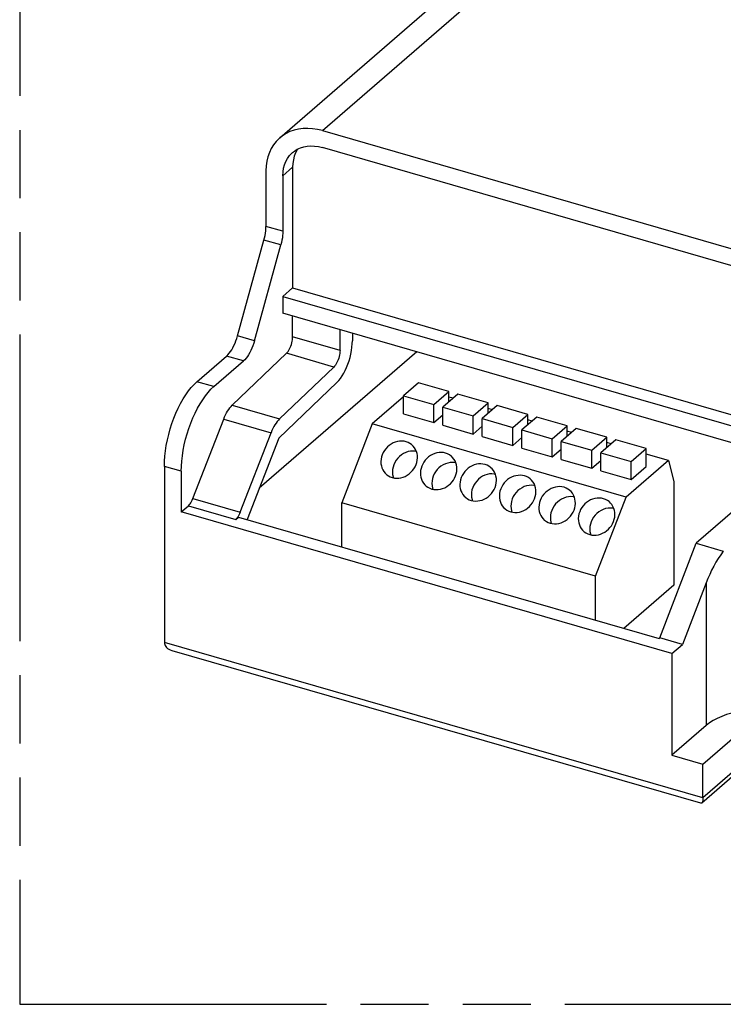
# Model space of a CAD drawing. Header units: millimetres. Extents: x 0 to 210, y 0 to 297.
# Tile 4 of 9: x 50 to 70, y 207 to 235. Entities that reach past the tile are written whole.
import ezdxf

# ---------------------------------------------------------------- set-up
doc = ezdxf.new("R2010")
doc.units = ezdxf.units.MM
doc.header["$LTSCALE"] = 19.36
doc.linetypes.add('PHANTOM', pattern=[0.8, 0.45, -0.05, 0.1, -0.05, 0.1, -0.05])
doc.layers.get('0').update_dxf_attribs({"linetype": 'CONTINUOUS'})
doc.layers.add('DEFAULT_3', color=7, linetype='PHANTOM')

msp = doc.modelspace()

# ---------------------------------------------------------------- linework, layer by layer
at = {"color": 9, "linetype": 'Continuous'}
for p, q in [((58.35408, 232.02952), (85.99308, 255.9656)), ((57.23258, 230.75113), (57.51008, 230.99145)), ((57.23258, 229.17253), (56.75194, 229.31128)), ((57.17636, 228.78423), (56.69572, 228.92298)), ((56.42802, 226.06185), (55.94737, 226.2006)), ((58.85589, 225.78852), (57.51008, 226.17702)), ((58.68057, 225.3167), (57.33476, 225.7052)), ((56.11424, 225.48886), (55.6336, 225.62761)), ((55.27158, 224.7591), (54.79094, 224.89785)), ((55.79361, 224.23062), (57.13942, 223.84212)), ((55.55281, 223.83777), (56.89861, 223.44927)), ((54.34658, 222.35587), (53.86594, 222.49462)), ((54.67814, 221.58206), (56.02394, 221.19356)), ((54.54805, 221.37681), (55.89386, 220.98831)), ((69.25651, 219.18927), (69.25651, 215.13584)), ((69.16644, 213.07905), (53.86594, 217.49593)), ((70.13769, 213.92018), (69.16644, 213.07905))]:
    msp.add_line(p, q, dxfattribs=at)
at = {"color": 7, "linetype": 'Continuous'}
for p, q in [((57.14298, 231.82584), (84.78198, 255.76192)), ((58.35408, 232.02952), (87.19273, 223.70452)), ((87.19273, 223.22388), (58.35408, 231.54888)), ((56.75194, 230.88988), (56.75194, 229.31128)), ((57.23258, 230.75113), (57.23258, 229.17253)), ((57.51008, 230.99145), (57.51008, 227.56285)), ((55.94737, 226.2006), (56.69572, 228.92298)), ((56.42802, 226.06185), (57.17636, 228.78423)), ((57.23258, 227.32253), (57.51008, 227.56285)), ((57.51008, 227.56285), (71.28855, 223.58535)), ((57.23258, 227.32253), (57.23258, 226.84189)), ((57.23258, 227.32253), (71.01105, 223.34503)), ((70.5304, 223.00314), (57.23258, 226.84189)), ((57.51008, 226.17702), (57.51008, 226.76178)), ((58.85589, 225.78852), (58.85589, 226.37328)), ((59.20739, 226.27181), (59.20739, 226.05971)), ((55.79361, 224.23062), (57.33476, 225.7052)), ((61.03433, 225.74442), (56.56152, 221.87084)), ((54.79094, 224.89785), (55.6336, 225.62761)), ((55.27158, 224.7591), (56.11424, 225.48886)), ((57.13942, 223.84212), (58.68057, 225.3167)), ((58.76909, 224.88016), (57.11456, 223.29711)), ((61.08101, 224.86774), (60.65551, 224.49925)), ((61.94617, 224.61799), (61.08101, 224.86774)), ((61.52067, 224.2495), (61.94617, 224.61799)), ((61.94617, 224.32199), (61.94617, 224.61799)), ((60.65551, 224.46756), (59.77141, 223.70191)), ((60.65551, 223.98656), (60.65551, 224.49925)), ((60.65551, 224.49925), (61.52067, 224.2495)), ((62.20251, 224.54399), (61.77701, 224.1755)), ((62.06797, 224.42748), (61.94617, 224.46264)), ((63.06767, 224.29424), (62.20251, 224.54399)), ((62.64217, 223.92575), (63.06767, 224.29424)), ((63.06767, 223.99824), (63.06767, 224.29424)), ((61.52067, 223.73681), (61.52067, 224.2495)), ((61.77701, 223.66281), (61.77701, 224.1755)), ((61.77701, 224.1755), (62.64217, 223.92575)), ((63.32401, 224.22024), (62.89851, 223.85175)), ((63.18948, 224.10373), (63.06767, 224.13889)), ((64.18917, 223.97049), (63.32401, 224.22024)), ((54.67814, 221.58206), (55.55281, 223.83777)), ((60.65551, 223.98656), (61.52067, 223.73681)), ((61.52067, 223.73681), (61.77701, 223.95881)), ((62.64217, 223.41306), (62.64217, 223.92575)), ((62.89851, 223.33906), (62.89851, 223.85175)), ((62.89851, 223.85175), (63.76367, 223.602)), ((63.76367, 223.602), (64.18917, 223.97049)), ((64.44552, 223.89649), (64.02002, 223.528)), ((64.18917, 223.67449), (64.18917, 223.97049)), ((64.31098, 223.77998), (64.18917, 223.81514)), ((65.31068, 223.64674), (64.44552, 223.89649)), ((59.77141, 223.70191), (58.90695, 221.45597)), ((66.98107, 221.62066), (59.77141, 223.70191)), ((61.77701, 223.66281), (62.64217, 223.41306)), ((62.64217, 223.41306), (62.89851, 223.63506)), ((63.76367, 223.08931), (63.76367, 223.602)), ((64.02002, 223.01531), (64.02002, 223.528)), ((64.02002, 223.528), (64.88518, 223.27825)), ((64.88518, 223.27825), (65.31068, 223.64674)), ((65.56702, 223.57274), (65.14152, 223.20425)), ((65.31068, 223.35074), (65.31068, 223.64674)), ((65.43248, 223.45623), (65.31068, 223.49139)), ((66.43218, 223.32299), (65.56702, 223.57274)), ((56.02394, 221.19356), (56.89861, 223.44927)), ((57.11456, 223.29711), (56.21716, 220.98277)), ((62.89851, 223.33906), (63.76367, 223.08931)), ((63.76367, 223.08931), (64.02002, 223.31131)), ((64.88518, 222.76556), (64.88518, 223.27825)), ((65.14152, 222.69156), (65.14152, 223.20425)), ((65.14152, 223.20425), (66.00668, 222.9545)), ((66.00668, 222.9545), (66.43218, 223.32299)), ((66.68852, 223.24899), (66.26302, 222.8805)), ((66.43218, 223.02699), (66.43218, 223.32299)), ((67.55368, 222.99924), (66.68852, 223.24899)), ((64.02002, 223.01531), (64.88518, 222.76556)), ((64.88518, 222.76556), (65.14152, 222.98756)), ((66.00668, 222.44181), (66.00668, 222.9545)), ((66.55399, 223.13248), (66.43218, 223.16764)), ((67.12818, 222.63075), (67.55368, 222.99924)), ((67.55368, 222.48655), (67.55368, 222.99924)), ((65.14152, 222.69156), (66.00668, 222.44181)), ((66.00668, 222.44181), (66.26302, 222.66381)), ((66.26302, 222.36781), (66.26302, 222.8805)), ((66.26302, 222.8805), (67.12818, 222.63075)), ((68.18357, 222.66206), (66.98107, 221.62066)), ((67.12818, 222.11806), (67.12818, 222.63075)), ((68.18357, 222.66206), (67.55368, 222.84389)), ((68.18357, 222.66206), (68.33661, 222.06633)), ((53.86594, 222.49462), (53.86594, 217.49593)), ((54.34658, 222.35587), (54.34658, 221.20233)), ((66.26302, 222.36781), (67.12818, 222.11806)), ((67.12818, 222.11806), (67.55368, 222.48655)), ((68.33661, 222.06633), (68.33661, 219.11837)), ((66.11661, 219.37472), (66.98107, 221.62066)), ((70.3454, 221.49712), (68.9764, 220.31153)), ((54.34658, 221.20233), (54.54805, 221.37681)), ((58.90695, 220.20629), (58.90695, 221.45597)), ((66.11661, 219.37472), (58.90695, 221.45597)), ((68.28526, 217.17858), (54.34658, 221.20233)), ((55.89386, 220.98831), (55.96989, 221.05415)), ((55.96989, 221.05415), (67.9219, 217.6039)), ((67.9404, 217.61992), (68.9764, 220.31153)), ((68.9764, 220.31153), (69.74413, 220.08991)), ((66.11661, 218.12504), (66.11661, 219.37472)), ((68.33661, 219.11837), (66.92136, 217.89273)), ((69.25651, 219.18927), (68.58126, 217.43492)), ((67.9219, 217.6039), (67.9404, 217.61992)), ((68.58126, 217.43492), (67.9404, 217.61992)), ((68.28526, 217.17858), (68.58126, 217.43492)), ((69.10613, 212.92497), (54.09101, 217.25947)), ((68.28526, 217.17858), (68.28526, 214.29471)), ((69.25651, 215.13584), (68.28526, 214.29471)), ((69.16644, 214.04034), (70.13769, 214.88147)), ((68.28526, 214.29471), (69.16644, 214.04034)), ((69.16644, 213.07905), (69.16644, 214.04034)), ((70.05948, 213.73298), (69.13339, 212.93096))]:
    msp.add_line(p, q, dxfattribs=at)
for points in [[(58.35408, 232.02952), (58.21392, 232.06381), (58.07587, 232.08549), (57.93943, 232.0946), (57.80612, 232.09109), (57.677, 232.07484), (57.55301, 232.04613), (57.43515, 232.00502), (57.32424, 231.95198), (57.22122, 231.88727), (57.14298, 231.82584)], [(57.14298, 231.82584), (57.12677, 231.81151), (57.04171, 231.72516), (56.96658, 231.62899), (56.90208, 231.52362), (56.84856, 231.40995), (56.80656, 231.28876), (56.77628, 231.16106), (56.75812, 231.02825), (56.75194, 230.88988)], [(57.50633, 231.40627), (57.56106, 231.44932), (57.64264, 231.49966), (57.73101, 231.53974), (57.82543, 231.56903), (57.9249, 231.5874), (58.02854, 231.59453), (58.13529, 231.59049), (58.24364, 231.57527), (58.35408, 231.54888)], [(57.23258, 230.75113), (57.23807, 230.85999), (57.25413, 230.9637), (57.28091, 231.06272), (57.31795, 231.15566), (57.36504, 231.24154), (57.42159, 231.31964), (57.48718, 231.38908), (57.50633, 231.40627)], [(57.59545, 231.39598), (57.55841, 231.30304), (57.53163, 231.20402), (57.51557, 231.10031), (57.51008, 230.99145)], [(57.66168, 231.50829), (57.64254, 231.48186), (57.59545, 231.39598)], [(56.69572, 228.92298), (56.71264, 228.98986), (56.72659, 229.05618), (56.73759, 229.12222), (56.74554, 229.18712), (56.75031, 229.25005), (56.75194, 229.31128)], [(57.23258, 229.17253), (57.23096, 229.1113), (57.22619, 229.04837), (57.21824, 228.98347), (57.20723, 228.91743), (57.19328, 228.85111), (57.17636, 228.78423)], [(55.6336, 225.62761), (55.67118, 225.66349), (55.708, 225.70513), (55.74424, 225.75278), (55.77936, 225.80566), (55.81297, 225.86332), (55.84476, 225.9251), (55.87437, 225.99042), (55.90154, 226.05857), (55.92583, 226.12851), (55.94737, 226.2006)], [(56.42802, 226.06185), (56.40647, 225.98976), (56.38218, 225.91982), (56.35502, 225.85167), (56.3254, 225.78635), (56.29361, 225.72457), (56.26, 225.66691), (56.22488, 225.61403), (56.18864, 225.56638), (56.15182, 225.52474), (56.11424, 225.48886)], [(57.33476, 225.7052), (57.35818, 225.73024), (57.38071, 225.75938), (57.40253, 225.7929), (57.42312, 225.82996), (57.44212, 225.87005), (57.45928, 225.91245), (57.47426, 225.95654), (57.48689, 226.00158), (57.4969, 226.04687), (57.50419, 226.09168), (57.50856, 226.13495), (57.51008, 226.17702)], [(58.76909, 224.88016), (58.81923, 224.93294), (58.86793, 224.99352), (58.91546, 225.06233), (58.961, 225.13809), (59.00398, 225.22003), (59.04394, 225.30708), (59.08035, 225.3983), (59.11286, 225.49257), (59.14101, 225.58881), (59.16454, 225.68587), (59.1831, 225.78261), (59.19655, 225.87791), (59.20461, 225.97009), (59.20739, 226.05971)], [(58.85589, 225.78852), (58.85437, 225.74645), (58.84999, 225.70318), (58.8427, 225.65837), (58.83269, 225.61308), (58.82006, 225.56804), (58.80508, 225.52395), (58.78792, 225.48155), (58.76892, 225.44146), (58.74833, 225.4044), (58.72652, 225.37088), (58.70398, 225.34174), (58.68057, 225.3167)], [(53.86594, 222.49462), (53.8695, 222.63788), (53.87999, 222.785), (53.89748, 222.93659), (53.92172, 223.0909), (53.95262, 223.24678), (53.98986, 223.40302), (54.03324, 223.55845), (54.08235, 223.71188), (54.13688, 223.86213), (54.19636, 224.00809), (54.26039, 224.14861), (54.32844, 224.28266), (54.40002, 224.40916), (54.47457, 224.52724), (54.55154, 224.63589), (54.63031, 224.7344), (54.71002, 224.82159), (54.79094, 224.89785)], [(54.34658, 222.35587), (54.35015, 222.49912), (54.36063, 222.64624), (54.37812, 222.79783), (54.40236, 222.95214), (54.43326, 223.10802), (54.47051, 223.26427), (54.51388, 223.4197), (54.563, 223.57315), (54.61753, 223.7234), (54.67702, 223.86937), (54.74105, 224.00989), (54.8091, 224.14395), (54.88069, 224.27045), (54.95523, 224.38852), (55.0322, 224.49717), (55.11097, 224.59567), (55.19067, 224.68285), (55.27158, 224.7591)], [(55.55281, 223.83777), (55.57788, 223.89866), (55.60468, 223.95668), (55.63331, 224.01204), (55.66342, 224.06407), (55.69478, 224.11231), (55.7271, 224.1564), (55.76, 224.19578), (55.79361, 224.23062)], [(57.13942, 223.84212), (57.10581, 223.80728), (57.07291, 223.7679), (57.04058, 223.72381), (57.00923, 223.67557), (56.97912, 223.62354), (56.95048, 223.56818), (56.92369, 223.51016), (56.89861, 223.44927)], [(60.90034, 223.10428), (60.89092, 223.11221), (60.84253, 223.14649), (60.78974, 223.1741), (60.73322, 223.1945), (60.67387, 223.20755), (60.6125, 223.21289), (60.55004, 223.21062), (60.48739, 223.20059), (60.42546, 223.18312), (60.36517, 223.15831), (60.30736, 223.12666), (60.25294, 223.0885), (60.20261, 223.04452), (60.15721, 222.99523), (60.11729, 222.94146), (60.08378, 222.88434), (60.05637, 222.82349)], [(61.02706, 222.91838), (60.99584, 222.92501), (60.92918, 222.92986), (60.8614, 222.92556), (60.79366, 222.9124), (60.72714, 222.89039), (60.66293, 222.86012), (60.60221, 222.8219), (60.54591, 222.77658), (60.49512, 222.72477), (60.45057, 222.66749), (60.41346, 222.60615), (60.3834, 222.54027)], [(61.01766, 222.54599), (61.03788, 222.60892), (61.05065, 222.67203), (61.05596, 222.73578), (61.05379, 222.7988), (61.044, 222.86014), (61.0269, 222.91895), (61.00257, 222.9743), (60.97154, 223.02548), (60.93409, 223.07164), (60.90034, 223.10428)], [(60.05637, 222.82349), (60.03614, 222.76057), (60.02337, 222.69746), (60.01806, 222.6337), (60.02023, 222.57068), (60.03002, 222.50935), (60.04712, 222.45054), (60.07145, 222.39518), (60.10249, 222.34401), (60.13993, 222.29785), (60.17368, 222.26521)], [(62.02184, 222.78053), (62.01242, 222.78846), (61.96404, 222.82274), (61.91124, 222.85035), (61.85472, 222.87075), (61.79537, 222.8838), (61.734, 222.88914), (61.67155, 222.88687), (61.6089, 222.87684), (61.54696, 222.85937), (61.48668, 222.83456), (61.42887, 222.80291), (61.37444, 222.76475), (61.32411, 222.72077), (61.27872, 222.67148), (61.2388, 222.61771), (61.20528, 222.56059), (61.17787, 222.49974)], [(62.13916, 222.22224), (62.15939, 222.28517), (62.17215, 222.34828), (62.17746, 222.41203), (62.17529, 222.47505), (62.1655, 222.53639), (62.1484, 222.5952), (62.12408, 222.65055), (62.09304, 222.70173), (62.0556, 222.74789), (62.02184, 222.78053)], [(60.17368, 222.26521), (60.1831, 222.25727), (60.23149, 222.223), (60.28428, 222.19539), (60.3408, 222.17498), (60.40016, 222.16194), (60.46152, 222.15659), (60.52398, 222.15887), (60.58663, 222.1689), (60.64856, 222.18637), (60.70885, 222.21118), (60.76666, 222.24283), (60.82108, 222.28099), (60.87141, 222.32497), (60.91681, 222.37426), (60.95673, 222.42802), (60.99024, 222.48514), (61.01766, 222.54599)], [(60.3834, 222.54027), (60.36181, 222.47195), (60.349, 222.4036), (60.34496, 222.33462), (60.34969, 222.26678), (60.36333, 222.20127), (60.37539, 222.16738)], [(61.17787, 222.49974), (61.15764, 222.43682), (61.14488, 222.37371), (61.13956, 222.30995), (61.14174, 222.24693), (61.15153, 222.1856), (61.16863, 222.12679), (61.19295, 222.07143), (61.22399, 222.02026), (61.26143, 221.9741), (61.29519, 221.94146)], [(62.14857, 222.59463), (62.11734, 222.60126), (62.05069, 222.60611), (61.9829, 222.60181), (61.91516, 222.58865), (61.84864, 222.56664), (61.78443, 222.53637), (61.72371, 222.49815), (61.66741, 222.45283), (61.61663, 222.40102), (61.57207, 222.34374), (61.53497, 222.2824), (61.50491, 222.21652)], [(63.14335, 222.45678), (63.13393, 222.46471), (63.08554, 222.49899), (63.03274, 222.5266), (62.97622, 222.547), (62.91687, 222.56005), (62.85551, 222.56539), (62.79305, 222.56312), (62.7304, 222.55309), (62.66847, 222.53562), (62.60818, 222.51081), (62.55037, 222.47916), (62.49594, 222.441), (62.44562, 222.39702), (62.40022, 222.34773), (62.3603, 222.29396), (62.32679, 222.23684), (62.29937, 222.17599)], [(63.26066, 221.89849), (63.28089, 221.96142), (63.29365, 222.02453), (63.29897, 222.08828), (63.2968, 222.1513), (63.28701, 222.21264), (63.2699, 222.27145), (63.24558, 222.3268), (63.21454, 222.37798), (63.1771, 222.42414), (63.14335, 222.45678)], [(61.29519, 221.94146), (61.3046, 221.93352), (61.35299, 221.89925), (61.40579, 221.87164), (61.46231, 221.85123), (61.52166, 221.83819), (61.58303, 221.83284), (61.64548, 221.83512), (61.70813, 221.84515), (61.77006, 221.86262), (61.83035, 221.88743), (61.88816, 221.91908), (61.94259, 221.95724), (61.99291, 222.00122), (62.03831, 222.05051), (62.07823, 222.10427), (62.11174, 222.16139), (62.13916, 222.22224)], [(61.50491, 222.21652), (61.48332, 222.1482), (61.4705, 222.07985), (61.46646, 222.01087), (61.47119, 221.94303), (61.48483, 221.87752), (61.49689, 221.84363)], [(62.29937, 222.17599), (62.27915, 222.11307), (62.26638, 222.04996), (62.26107, 221.9862), (62.26324, 221.92318), (62.27303, 221.86185), (62.29013, 221.80304), (62.31445, 221.74768), (62.34549, 221.69651), (62.38294, 221.65035), (62.41669, 221.61771)], [(63.27007, 222.27088), (63.23885, 222.27751), (63.17219, 222.28236), (63.10441, 222.27806), (63.03667, 222.2649), (62.97014, 222.24289), (62.90594, 222.21262), (62.84521, 222.1744), (62.78892, 222.12908), (62.73813, 222.07727), (62.69357, 222.01999), (62.65647, 221.95865), (62.62641, 221.89277)], [(64.26485, 222.13303), (64.25543, 222.14096), (64.20704, 222.17524), (64.15425, 222.20285), (64.09773, 222.22325), (64.03838, 222.2363), (63.97701, 222.24164), (63.91455, 222.23937), (63.8519, 222.22934), (63.78997, 222.21187), (63.72968, 222.18706), (63.67187, 222.15541), (63.61745, 222.11725), (63.56712, 222.07327), (63.52172, 222.02398), (63.4818, 221.97021), (63.44829, 221.91309), (63.42088, 221.85224)], [(64.38216, 221.57474), (64.40239, 221.63767), (64.41516, 221.70078), (64.42047, 221.76453), (64.4183, 221.82755), (64.40851, 221.88889), (64.39141, 221.9477), (64.36708, 222.00305), (64.33604, 222.05423), (64.2986, 222.10039), (64.26485, 222.13303)], [(62.41669, 221.61771), (62.42611, 221.60977), (62.4745, 221.5755), (62.52729, 221.54789), (62.58381, 221.52748), (62.64316, 221.51444), (62.70453, 221.50909), (62.76698, 221.51137), (62.82963, 221.5214), (62.89157, 221.53887), (62.95185, 221.56368), (63.00966, 221.59533), (63.06409, 221.63349), (63.11442, 221.67747), (63.15982, 221.72676), (63.19974, 221.78052), (63.23325, 221.83764), (63.26066, 221.89849)], [(62.62641, 221.89277), (62.60482, 221.82445), (62.592, 221.7561), (62.58796, 221.68712), (62.59269, 221.61928), (62.60634, 221.55377), (62.61839, 221.51988)], [(63.42088, 221.85224), (63.40065, 221.78932), (63.38788, 221.72621), (63.38257, 221.66245), (63.38474, 221.59943), (63.39453, 221.5381), (63.41163, 221.47929), (63.43596, 221.42393), (63.467, 221.37276), (63.50444, 221.3266), (63.53819, 221.29396)], [(64.39157, 221.94713), (64.36035, 221.95376), (64.29369, 221.95861), (64.22591, 221.95431), (64.15817, 221.94115), (64.09165, 221.91914), (64.02744, 221.88887), (63.96672, 221.85065), (63.91042, 221.80533), (63.85963, 221.75352), (63.81508, 221.69624), (63.77797, 221.6349), (63.74791, 221.56902)], [(65.38635, 221.80928), (65.37693, 221.81721), (65.32854, 221.85149), (65.27575, 221.8791), (65.21923, 221.8995), (65.15988, 221.91255), (65.09851, 221.91789), (65.03605, 221.91562), (64.97341, 221.90559), (64.91147, 221.88812), (64.85118, 221.86331), (64.79337, 221.83166), (64.73895, 221.7935), (64.68862, 221.74952), (64.64322, 221.70023), (64.6033, 221.64646), (64.56979, 221.58934), (64.54238, 221.52849)], [(65.50367, 221.25099), (65.52389, 221.31392), (65.53666, 221.37703), (65.54197, 221.44078), (65.5398, 221.5038), (65.53001, 221.56514), (65.51291, 221.62395), (65.48859, 221.6793), (65.45755, 221.73048), (65.4201, 221.77664), (65.38635, 221.80928)], [(54.54805, 221.37681), (54.57223, 221.40053), (54.5956, 221.42875), (54.61837, 221.46179), (54.63996, 221.49874), (54.65982, 221.53873), (54.67814, 221.58206)], [(63.53819, 221.29396), (63.54761, 221.28602), (63.596, 221.25175), (63.64879, 221.22414), (63.70531, 221.20373), (63.76466, 221.19069), (63.82603, 221.18534), (63.88849, 221.18762), (63.95114, 221.19765), (64.01307, 221.21512), (64.07336, 221.23993), (64.13117, 221.27158), (64.18559, 221.30974), (64.23592, 221.35372), (64.28132, 221.40301), (64.32124, 221.45677), (64.35475, 221.51389), (64.38216, 221.57474)], [(63.74791, 221.56902), (63.72632, 221.5007), (63.7135, 221.43235), (63.70947, 221.36337), (63.7142, 221.29553), (63.72784, 221.23002), (63.7399, 221.19613)], [(64.54238, 221.52849), (64.52215, 221.46557), (64.50939, 221.40246), (64.50407, 221.3387), (64.50624, 221.27568), (64.51603, 221.21435), (64.53314, 221.15554), (64.55746, 221.10018), (64.5885, 221.04901), (64.62594, 221.00285), (64.65969, 220.97021)], [(65.51308, 221.62338), (65.48185, 221.63001), (65.4152, 221.63486), (65.34741, 221.63056), (65.27967, 221.6174), (65.21315, 221.59539), (65.14894, 221.56512), (65.08822, 221.5269), (65.03192, 221.48158), (64.98113, 221.42977), (64.93658, 221.37249), (64.89948, 221.31115), (64.86942, 221.24527)], [(66.50785, 221.48553), (66.49844, 221.49346), (66.45005, 221.52774), (66.39725, 221.55535), (66.34073, 221.57575), (66.28138, 221.5888), (66.22001, 221.59414), (66.15756, 221.59187), (66.09491, 221.58184), (66.03298, 221.56437), (65.97269, 221.53956), (65.91488, 221.50791), (65.86045, 221.46975), (65.81013, 221.42577), (65.76473, 221.37648), (65.72481, 221.32271), (65.6913, 221.26559), (65.66388, 221.20474)], [(64.65969, 220.97021), (64.66911, 220.96227), (64.7175, 220.928), (64.7703, 220.90039), (64.82682, 220.87998), (64.88617, 220.86694), (64.94753, 220.86159), (65.00999, 220.86387), (65.07264, 220.8739), (65.13457, 220.89137), (65.19486, 220.91618), (65.25267, 220.94783), (65.3071, 220.98599), (65.35742, 221.02997), (65.40282, 221.07926), (65.44274, 221.13302), (65.47625, 221.19014), (65.50367, 221.25099)], [(64.86942, 221.24527), (64.84782, 221.17695), (64.83501, 221.1086), (64.83097, 221.03962), (64.8357, 220.97178), (64.84934, 220.90627), (64.8614, 220.87238)], [(66.63458, 221.29963), (66.60335, 221.30626), (66.5367, 221.31111), (66.46891, 221.30681), (66.40117, 221.29365), (66.33465, 221.27164), (66.27045, 221.24137), (66.20972, 221.20315), (66.15342, 221.15783), (66.10264, 221.10602), (66.05808, 221.04874), (66.02098, 220.9874), (65.99092, 220.92152)], [(66.62517, 220.92724), (66.6454, 220.99017), (66.65816, 221.05328), (66.66348, 221.11703), (66.6613, 221.18005), (66.65151, 221.24139), (66.63441, 221.3002), (66.61009, 221.35555), (66.57905, 221.40673), (66.54161, 221.45289), (66.50785, 221.48553)], [(55.94141, 221.04025), (55.91803, 221.01203), (55.89386, 220.98831)], [(56.02394, 221.19356), (56.00563, 221.15023), (55.98576, 221.11024), (55.96417, 221.07329), (55.94141, 221.04025)], [(65.66388, 221.20474), (65.64365, 221.14182), (65.63089, 221.07871), (65.62558, 221.01495), (65.62775, 220.95193), (65.63754, 220.8906), (65.65464, 220.83179), (65.67896, 220.77643), (65.71, 220.72526), (65.74744, 220.6791), (65.7812, 220.64646)], [(65.7812, 220.64646), (65.79062, 220.63852), (65.839, 220.60425), (65.8918, 220.57664), (65.94832, 220.55623), (66.00767, 220.54319), (66.06904, 220.53784), (66.13149, 220.54012), (66.19414, 220.55015), (66.25608, 220.56762), (66.31636, 220.59243), (66.37417, 220.62408), (66.4286, 220.66224), (66.47893, 220.70622), (66.52432, 220.75551), (66.56424, 220.80927), (66.59776, 220.86639), (66.62517, 220.92724)], [(65.99092, 220.92152), (65.96933, 220.8532), (65.95651, 220.78485), (65.95247, 220.71587), (65.9572, 220.64803), (65.97084, 220.58252), (65.9829, 220.54863)], [(53.86594, 217.49593), (53.86819, 217.46553), (53.87545, 217.43533), (53.88772, 217.40579), (53.90532, 217.3772), (53.92856, 217.34985), (53.95731, 217.3244), (53.99144, 217.30141), (54.03089, 217.28121), (54.07558, 217.26419), (54.09102, 217.25946)], [(71.48955, 215.54246), (71.4735, 215.5457), (71.30951, 215.57045), (71.14245, 215.5874), (70.97299, 215.59657), (70.80176, 215.59785), (70.631, 215.59131), (70.4629, 215.57693), (70.29818, 215.55487), (70.13768, 215.52516), (69.98326, 215.48823), (69.83679, 215.44441), (69.69903, 215.39406), (69.57093, 215.33742), (69.45371, 215.27514), (69.3491, 215.20804), (69.25651, 215.13584)], [(69.1334, 212.93097), (69.12224, 212.92471), (69.11029, 212.92405), (69.10617, 212.92499)], [(69.16644, 213.07905), (69.16577, 213.04945), (69.16389, 213.02194), (69.16061, 212.99689), (69.15589, 212.97474), (69.14969, 212.95591), (69.14196, 212.94098), (69.1334, 212.93097)]]:
    msp.add_lwpolyline(points, dxfattribs=at)
msp.add_ellipse((70.85866, 218.72677), major_axis=(1.0729, 2.34847), ratio=0.64174243, start_param=1.26522754, end_param=1.66585913, dxfattribs=at)
at = {"layer": 'DEFAULT_3', "color": 91, "linetype": 'PHANTOM', "true_color": 0x80ff80}
for p, q in [((49.75712, 257.21518), (49.75712, 207.21518)), ((49.75712, 207.21518), (149.75712, 207.21518))]:
    msp.add_line(p, q, dxfattribs=at)

doc.saveas('drawing.dxf')
